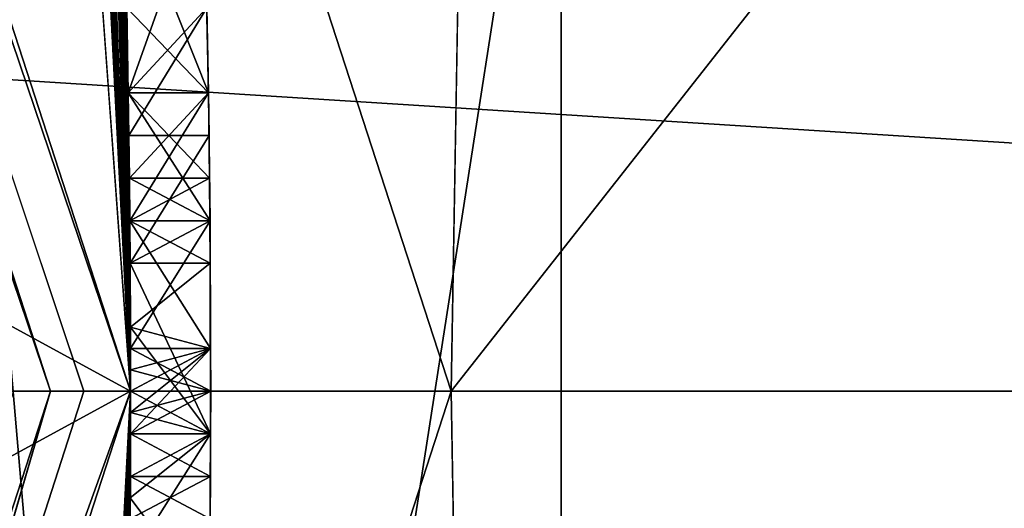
# Model space of a CAD drawing. Header units: millimetres. Extents: x -94 to 205, y -120 to 508.
# Tile 75 of 161: x 23.861 to 25.091, y -0.146 to 0.464. Entities that reach past the tile are written whole.
import ezdxf

# ---------------------------------------------------------------- set-up
doc = ezdxf.new("R2010")
doc.units = ezdxf.units.MM
doc.header["$LTSCALE"] = 65.185185
for name, color, linetype in [('1', 7, 'CONTINUOUS'), ('1265', 7, 'CONTINUOUS'), ('1266', 7, 'CONTINUOUS'), ('1273', 7, 'CONTINUOUS'), ('1287', 7, 'CONTINUOUS'), ('1289', 7, 'CONTINUOUS'), ('1291', 7, 'CONTINUOUS'), ('1294', 7, 'CONTINUOUS'), ('17', 7, 'CONTINUOUS'), ('18', 7, 'CONTINUOUS'), ('294', 7, 'CONTINUOUS'), ('295', 7, 'CONTINUOUS'), ('304', 7, 'CONTINUOUS'), ('305', 7, 'CONTINUOUS'), ('308', 7, 'CONTINUOUS'), ('309', 7, 'CONTINUOUS'), ('345', 7, 'CONTINUOUS'), ('346', 7, 'CONTINUOUS'), ('351', 7, 'CONTINUOUS'), ('352', 7, 'CONTINUOUS'), ('353', 7, 'CONTINUOUS'), ('379', 7, 'CONTINUOUS'), ('380', 7, 'CONTINUOUS'), ('381', 7, 'CONTINUOUS'), ('382', 7, 'CONTINUOUS'), ('4', 7, 'CONTINUOUS'), ('404', 7, 'CONTINUOUS'), ('405', 7, 'CONTINUOUS'), ('406', 7, 'CONTINUOUS'), ('418', 7, 'CONTINUOUS'), ('419', 7, 'CONTINUOUS'), ('420', 7, 'CONTINUOUS'), ('421', 7, 'CONTINUOUS'), ('437', 7, 'CONTINUOUS'), ('443', 7, 'CONTINUOUS'), ('444', 7, 'CONTINUOUS'), ('445', 7, 'CONTINUOUS'), ('446', 7, 'CONTINUOUS'), ('447', 7, 'CONTINUOUS'), ('470', 7, 'CONTINUOUS'), ('7', 7, 'CONTINUOUS'), ('8', 7, 'CONTINUOUS'), ('949', 7, 'CONTINUOUS'), ('955', 7, 'CONTINUOUS'), ('993', 7, 'CONTINUOUS'), ('995', 7, 'CONTINUOUS')]:
    doc.layers.add(name, color=color, linetype=linetype)

msp = doc.modelspace()

# ---------------------------------------------------------------- linework, layer by layer
at = {"layer": '1', "linetype": 'CONTINUOUS'}
for points in [[(23.9, 0, -4.8), (19.3355, 14.0481, -4.8), (23.9, 0, 29), (23.9, 0, -4.8)], [(23.9, 0, 29), (19.3355, 14.0481, -4.8), (19.3355, 14.0481, 29), (23.9, 0, 29)]]:
    msp.add_3dface(points, dxfattribs=at)
at = {"layer": '1265', "linetype": 'CONTINUOUS'}
for points in [[(24.4, 0, 7), (19.74, 14.342, 7), (24.4, 0, 6), (24.4, 0, 7)], [(24.4, 0, 6), (19.74, 14.342, 7), (19.74, 14.342, 6), (24.4, 0, 6)]]:
    msp.add_3dface(points, dxfattribs=at)
at = {"layer": '1266', "linetype": 'CONTINUOUS'}
for points in [[(24.4, 0, 7), (24.4, 0, 6), (19.74, -14.342, 6), (24.4, 0, 7)], [(24.4, 0, 7), (19.74, -14.342, 6), (19.74, -14.342, 7), (24.4, 0, 7)]]:
    msp.add_3dface(points, dxfattribs=at)
at = {"layer": '1273', "linetype": 'CONTINUOUS'}
for points in [[(19.74, 14.342, 7), (24.4, 0, 7), (48, 30, 7), (19.74, 14.342, 7)], [(24.4, 0, 7), (19.74, -14.342, 7), (48, 30, 7), (24.4, 0, 7)], [(19.74, -14.342, 7), (48, -70, 7), (48, 30, 7), (19.74, -14.342, 7)]]:
    msp.add_3dface(points, dxfattribs=at)
at = {"layer": '1287', "linetype": 'CONTINUOUS'}
for points in [[(24.5373, -7.9726, 4), (24.5373, 7.9726, 4), (23.2058, 7.5399, 4), (24.5373, -7.9726, 4)], [(23.2058, -7.5399, 4), (24.5373, -7.9726, 4), (23.2058, 7.5399, 4), (23.2058, -7.5399, 4)]]:
    msp.add_3dface(points, dxfattribs=at)
at = {"layer": '1289', "linetype": 'CONTINUOUS'}
for points in [[(25.6785, 8.3434, 2), (25.6785, -8.3434, 2), (23.2058, -7.5399, 2), (25.6785, 8.3434, 2)], [(23.2058, 7.5399, 2), (25.6785, 8.3434, 2), (23.2058, -7.5399, 2), (23.2058, 7.5399, 2)]]:
    msp.add_3dface(points, dxfattribs=at)
at = {"layer": '1291', "linetype": 'CONTINUOUS'}
for points in [[(24.5373, 7.9726, 4), (24.5373, -7.9726, 4), (24.5373, 7.9727, 6), (24.5373, 7.9726, 4)], [(24.5373, 7.9727, 6), (24.5373, -7.9726, 4), (24.5373, -7.9727, 6), (24.5373, 7.9727, 6)]]:
    msp.add_3dface(points, dxfattribs=at)
at = {"layer": '1294', "linetype": 'CONTINUOUS'}
for points in [[(24.4, 0, 6), (19.74, 14.342, 6), (24.5373, 7.9727, 6), (24.4, 0, 6)], [(24.4, 0, 6), (24.5373, 7.9727, 6), (24.5373, -7.9727, 6), (24.4, 0, 6)], [(19.74, -14.342, 6), (24.4, 0, 6), (24.5373, -7.9727, 6), (19.74, -14.342, 6)]]:
    msp.add_3dface(points, dxfattribs=at)
at = {"layer": '17', "linetype": 'CONTINUOUS'}
msp.add_3dface([(23.7, 0, -5), (23.9, 0, -4.8), (19.3355, -14.0481, -4.8), (23.7, 0, -5)], dxfattribs=at)
at = {"layer": '18', "linetype": 'CONTINUOUS'}
for points in [[(19.3355, 14.0481, -4.8), (23.9, 0, -4.8), (19.1737, 13.9306, -5), (19.3355, 14.0481, -4.8)], [(23.9, 0, -4.8), (23.7, 0, -5), (19.1737, 13.9306, -5), (23.9, 0, -4.8)]]:
    msp.add_3dface(points, dxfattribs=at)
at = {"layer": '294', "linetype": 'CONTINUOUS'}
for points in [[(24, 0, 70.5), (23.7434, 3.5, 49), (19.4164, 14.1068, 31.2), (24, 0, 70.5)], [(19.4164, 14.1068, 70.5), (24, 0, 70.5), (19.4164, 14.1068, 31.2), (19.4164, 14.1068, 70.5)], [(24, 0, 31.2), (19.4164, 14.1068, 31.2), (23.9631, 1.3298, 33.8333), (24, 0, 31.2)], [(23.8721, 2.4749, 51.4748), (23.7434, 3.5, 49), (24, 0, 70.5), (23.8721, 2.4749, 51.4748)], [(24, 0, 45.5), (23.8803, 2.3936, 41.125), (23.8721, 2.4749, 46.5252), (24, 0, 45.5)], [(24, 0, 52.5), (23.8721, 2.4749, 51.4748), (24, 0, 70.5), (24, 0, 52.5)], [(23.8958, 2.2341, 41.3853), (23.8803, 2.3936, 41.125), (24, 0, 45.5), (23.8958, 2.2341, 41.3853)], [(23.9102, 2.0745, 41.6458), (23.8958, 2.2341, 41.3853), (24, 0, 45.5), (23.9102, 2.0745, 41.6458)], [(23.9235, 1.915, 41.802), (23.9102, 2.0745, 41.6458), (24, 0, 45.5), (23.9235, 1.915, 41.802)], [(23.9357, 1.7553, 41.9583), (23.9235, 1.915, 41.802), (24, 0, 45.5), (23.9357, 1.7553, 41.9583)], [(23.9537, 1.4895, 42.0625), (23.9357, 1.7553, 41.9583), (24, 0, 45.5), (23.9537, 1.4895, 42.0625)], [(23.9688, 1.2234, 42.1667), (23.9537, 1.4895, 42.0625), (24, 0, 45.5), (23.9688, 1.2234, 42.1667)], [(24, 0, 35.5), (24, 0, 31.2), (23.9631, 1.3298, 33.8333), (24, 0, 35.5)], [(23.9999, 0.0798, 35.5), (24, 0, 35.5), (23.9631, 1.3298, 33.8333), (23.9999, 0.0798, 35.5)], [(23.9995, 0.1596, 35.5), (23.9999, 0.0798, 35.5), (23.9631, 1.3298, 33.8333), (23.9995, 0.1596, 35.5)], [(23.9995, 0.1596, 35.9167), (23.9995, 0.1596, 35.5), (23.9631, 1.3298, 33.8333), (23.9995, 0.1596, 35.9167)], [(23.9991, 0.2128, 36.2292), (23.9995, 0.1596, 35.9167), (23.9631, 1.3298, 33.8333), (23.9991, 0.2128, 36.2292)], [(23.9985, 0.266, 36.5417), (23.9991, 0.2128, 36.2292), (23.9631, 1.3298, 33.8333), (23.9985, 0.266, 36.5417)], [(23.9971, 0.3723, 36.6979), (23.9985, 0.266, 36.5417), (23.9631, 1.3298, 33.8333), (23.9971, 0.3723, 36.6979)], [(23.9952, 0.4787, 36.8542), (23.9971, 0.3723, 36.6979), (23.9631, 1.3298, 33.8333), (23.9952, 0.4787, 36.8542)], [(23.9764, 1.0639, 42.1667), (23.9688, 1.2234, 42.1667), (24, 0, 45.5), (23.9764, 1.0639, 42.1667)], [(23.983, 0.9043, 42.1667), (23.9764, 1.0639, 42.1667), (24, 0, 45.5), (23.983, 0.9043, 42.1667)], [(23.9915, 0.6383, 42.0625), (23.983, 0.9043, 42.1667), (24, 0, 45.5), (23.9915, 0.6383, 42.0625)], [(23.9971, 0.3723, 38.625), (23.9952, 0.4787, 37.4792), (23.9915, 0.6383, 38.5208), (23.9971, 0.3723, 38.625)], [(23.9971, 0.3723, 41.9583), (23.9915, 0.6383, 42.0625), (24, 0, 45.5), (23.9971, 0.3723, 41.9583)], [(23.9979, 0.3192, 37.375), (23.9952, 0.4787, 37.4792), (23.9971, 0.3723, 38.625), (23.9979, 0.3192, 37.375)], [(23.9991, 0.2128, 38.8333), (23.9979, 0.3192, 37.375), (23.9971, 0.3723, 38.625), (23.9991, 0.2128, 38.8333)], [(23.9991, 0.2128, 41.75), (23.9971, 0.3723, 41.9583), (24, 0, 45.5), (23.9991, 0.2128, 41.75)], [(23.9995, 0.1596, 37.2708), (23.9979, 0.3192, 37.375), (23.9991, 0.2128, 38.8333), (23.9995, 0.1596, 37.2708)], [(23.9999, 0.0532, 39.0417), (23.9995, 0.1596, 37.2708), (23.9991, 0.2128, 38.8333), (23.9999, 0.0532, 39.0417)], [(23.9999, 0.0532, 41.5417), (23.9991, 0.2128, 41.75), (24, 0, 45.5), (23.9999, 0.0532, 41.5417)], [(23.9999, 0.0798, 37.0755), (23.9995, 0.1596, 37.2708), (23.9999, 0.0532, 39.0417), (23.9999, 0.0798, 37.0755)], [(24, 0, 36.8802), (23.9999, 0.0798, 37.0755), (24, 0, 39.1458), (24, 0, 36.8802)], [(24, 0, 39.1458), (23.9999, 0.0798, 37.0755), (24, 0.0266, 39.0938), (24, 0, 39.1458)], [(24, 0.0266, 39.0938), (23.9999, 0.0798, 37.0755), (23.9999, 0.0532, 39.0417), (24, 0.0266, 39.0938)], [(24, 0.0266, 41.4896), (23.9999, 0.0532, 41.5417), (24, 0, 45.5), (24, 0.0266, 41.4896)], [(24, 0, 41.4375), (24, 0.0266, 41.4896), (24, 0, 45.5), (24, 0, 41.4375)]]:
    msp.add_3dface(points, dxfattribs=at)
at = {"layer": '295', "linetype": 'CONTINUOUS'}
for points in [[(24, 0, 52.5), (24, 0, 70.5), (19.4164, -14.1068, 70.5), (24, 0, 52.5)], [(24, 0, 52.5), (19.4164, -14.1068, 70.5), (23.8721, -2.4749, 51.4748), (24, 0, 52.5)], [(24, 0, 31.2), (23.9007, -2.1809, 34.4583), (19.4164, -14.1068, 31.2), (24, 0, 31.2)], [(24, 0, 41.4375), (24, 0, 45.5), (23.8721, -2.4749, 46.5252), (24, 0, 41.4375)], [(24, 0, 41.4375), (23.8721, -2.4749, 46.5252), (24, -0.0266, 41.3854), (24, 0, 41.4375)], [(23.9007, -2.1809, 34.4583), (24, 0, 31.2), (23.9192, -1.9682, 34.2501), (23.9007, -2.1809, 34.4583)], [(23.9192, -1.9682, 34.2501), (24, 0, 31.2), (23.9357, -1.7553, 34.0417), (23.9192, -1.9682, 34.2501)], [(23.9357, -1.7553, 34.0417), (24, 0, 31.2), (23.9504, -1.5426, 33.9896), (23.9357, -1.7553, 34.0417)], [(23.9504, -1.5426, 33.9896), (24, 0, 31.2), (23.9631, -1.3298, 33.9375), (23.9504, -1.5426, 33.9896)], [(23.9631, -1.3298, 33.9375), (24, 0, 31.2), (23.9631, -1.3298, 34.4583), (23.9631, -1.3298, 33.9375)], [(23.9631, -1.3298, 34.4583), (24, 0, 31.2), (23.9631, -1.3298, 36.9583), (23.9631, -1.3298, 34.4583)], [(23.9631, -1.3298, 36.9583), (24, 0, 31.2), (23.9688, -1.2234, 36.9583), (23.9631, -1.3298, 36.9583)], [(23.9688, -1.2234, 36.9583), (24, 0, 31.2), (23.974, -1.117, 36.9583), (23.9688, -1.2234, 36.9583)], [(23.974, -1.117, 36.9583), (24, 0, 31.2), (23.983, -0.9043, 36.8542), (23.974, -1.117, 36.9583)], [(23.983, -0.9043, 36.8542), (24, 0, 31.2), (23.99, -0.6915, 36.75), (23.983, -0.9043, 36.8542)], [(23.99, -0.6915, 36.75), (24, 0, 31.2), (23.9929, -0.5851, 36.6458), (23.99, -0.6915, 36.75)], [(23.9929, -0.5851, 36.6458), (24, 0, 31.2), (23.9952, -0.4787, 36.5417), (23.9929, -0.5851, 36.6458)], [(23.9952, -0.4787, 36.5417), (24, 0, 31.2), (23.9971, -0.3723, 36.2292), (23.9952, -0.4787, 36.5417)], [(23.9971, -0.3723, 36.2292), (24, 0, 31.2), (23.9985, -0.266, 35.5), (23.9971, -0.3723, 36.2292)], [(23.9985, -0.266, 35.5), (24, 0, 31.2), (23.9996, -0.133, 35.5), (23.9985, -0.266, 35.5)], [(24, 0, 31.2), (24, 0, 35.5), (23.9996, -0.133, 35.5), (24, 0, 31.2)], [(24, 0, 36.8802), (24, 0, 39.1458), (24, -0.0266, 39.1979), (24, 0, 36.8802)], [(24, 0, 36.8802), (24, -0.0266, 39.1979), (24, -0.0266, 36.8151), (24, 0, 36.8802)], [(24, -0.0266, 41.3854), (23.8721, -2.4749, 46.5252), (23.9999, -0.0532, 41.3333), (24, -0.0266, 41.3854)], [(23.9999, -0.0532, 39.25), (23.9999, -0.0532, 36.75), (24, -0.0266, 36.8151), (23.9999, -0.0532, 39.25)], [(24, -0.0266, 39.1979), (23.9999, -0.0532, 39.25), (24, -0.0266, 36.8151), (24, -0.0266, 39.1979)], [(23.9999, -0.0532, 41.3333), (23.8721, -2.4749, 46.5252), (23.9998, -0.1064, 41.4375), (23.9999, -0.0532, 41.3333)], [(23.9991, -0.2128, 36.9583), (23.9999, -0.0532, 36.75), (23.9995, -0.1596, 39.0417), (23.9991, -0.2128, 36.9583)], [(23.9995, -0.1596, 39.0417), (23.9999, -0.0532, 36.75), (23.9998, -0.1064, 39.1458), (23.9995, -0.1596, 39.0417)], [(23.9998, -0.1064, 39.1458), (23.9999, -0.0532, 36.75), (23.9999, -0.0532, 39.25), (23.9998, -0.1064, 39.1458)], [(23.9998, -0.1064, 41.4375), (23.8721, -2.4749, 46.5252), (23.9995, -0.1596, 41.5417), (23.9998, -0.1064, 41.4375)]]:
    msp.add_3dface(points, dxfattribs=at)
at = {"layer": '304', "linetype": 'CONTINUOUS'}
for points in [[(24, 0, 70.5), (19.0165, -13.8066, 71), (19.4164, -14.1068, 70.5), (24, 0, 70.5)], [(19.0165, -13.8066, 71), (24, 0, 70.5), (23.8536, 0, 70.8536), (19.0165, -13.8066, 71)]]:
    msp.add_3dface(points, dxfattribs=at)
at = {"layer": '305', "linetype": 'CONTINUOUS'}
msp.add_3dface([(24, 0, 70.5), (19.4164, 14.1068, 70.5), (23.8536, 0, 70.8536), (24, 0, 70.5)], dxfattribs=at)
at = {"layer": '308', "linetype": 'CONTINUOUS'}
for points in [[(23.8721, 2.4749, 51.4748), (24, 0, 52.5), (18.5, 3, 50.8028), (23.8721, 2.4749, 51.4748)], [(18.5, 3, 50.8028), (24, 0, 52.5), (18.5, 0, 52.5), (18.5, 3, 50.8028)], [(24, 0, 52.5), (23.8721, -2.4749, 51.4748), (18.5, 0, 52.5), (24, 0, 52.5)], [(18.5, 0, 52.5), (23.8721, -2.4749, 51.4748), (18.5, -3, 50.8028), (18.5, 0, 52.5)]]:
    msp.add_3dface(points, dxfattribs=at)
at = {"layer": '309', "linetype": 'CONTINUOUS'}
for points in [[(23.8721, 2.4749, 46.5252), (18.5, 3, 47.1972), (18.5, 0, 45.5), (23.8721, 2.4749, 46.5252)], [(24, 0, 45.5), (23.8721, 2.4749, 46.5252), (18.5, 0, 45.5), (24, 0, 45.5)], [(23.8721, -2.4749, 46.5252), (24, 0, 45.5), (18.5, -3, 47.1972), (23.8721, -2.4749, 46.5252)], [(18.5, -3, 47.1972), (24, 0, 45.5), (18.5, 0, 45.5), (18.5, -3, 47.1972)]]:
    msp.add_3dface(points, dxfattribs=at)
at = {"layer": '345', "linetype": 'CONTINUOUS'}
for points in [[(19.4164, -14.1068, 31.2), (23.8, 0, 31), (23.9414, 0, 31.0586), (19.4164, -14.1068, 31.2)], [(24, 0, 31.2), (19.4164, -14.1068, 31.2), (23.9414, 0, 31.0586), (24, 0, 31.2)]]:
    msp.add_3dface(points, dxfattribs=at)
at = {"layer": '346', "linetype": 'CONTINUOUS'}
for points in [[(19.2593, 13.9829, 31), (19.4164, 14.1068, 31.2), (24, 0, 31.2), (19.2593, 13.9829, 31)], [(23.8, 0, 31), (19.2593, 13.9829, 31), (23.9414, 0, 31.0586), (23.8, 0, 31)], [(19.2593, 13.9829, 31), (24, 0, 31.2), (23.9414, 0, 31.0586), (19.2593, 13.9829, 31)]]:
    msp.add_3dface(points, dxfattribs=at)
at = {"layer": '351', "linetype": 'CONTINUOUS'}
for points in [[(23.9952, 0.4787, 37.4792), (23.9979, 0.3192, 37.375), (24.0952, 0.4787, 37.4792), (23.9952, 0.4787, 37.4792)], [(24.0952, 0.4787, 37.4792), (23.9979, 0.3192, 37.375), (24.0979, 0.3192, 37.375), (24.0952, 0.4787, 37.4792)], [(23.9979, 0.3192, 37.375), (23.9995, 0.1596, 37.2708), (24.0979, 0.3192, 37.375), (23.9979, 0.3192, 37.375)], [(24.0979, 0.3192, 37.375), (23.9995, 0.1596, 37.2708), (24.0995, 0.1596, 37.2708), (24.0979, 0.3192, 37.375)]]:
    msp.add_3dface(points, dxfattribs=at)
at = {"layer": '352', "linetype": 'CONTINUOUS'}
for points in [[(23.9995, 0.1596, 37.2708), (23.9999, 0.0798, 37.0755), (24.0995, 0.1596, 37.2708), (23.9995, 0.1596, 37.2708)], [(24.0995, 0.1596, 37.2708), (23.9999, 0.0798, 37.0755), (24.0999, 0.0532, 37.0104), (24.0995, 0.1596, 37.2708)], [(23.9999, 0.0798, 37.0755), (24, 0, 36.8802), (24.0999, 0.0532, 37.0104), (23.9999, 0.0798, 37.0755)], [(24, -0.0266, 36.8151), (23.9999, -0.0532, 36.75), (24.0999, 0.0532, 37.0104), (24, -0.0266, 36.8151)], [(24.0999, 0.0532, 37.0104), (23.9999, -0.0532, 36.75), (24.0999, -0.0532, 36.75), (24.0999, 0.0532, 37.0104)], [(24, 0, 36.8802), (24, -0.0266, 36.8151), (24.0999, 0.0532, 37.0104), (24, 0, 36.8802)]]:
    msp.add_3dface(points, dxfattribs=at)
at = {"layer": '353', "linetype": 'CONTINUOUS'}
for points in [[(23.9999, -0.0532, 36.75), (23.9991, -0.2128, 36.9583), (24.0999, -0.0532, 36.75), (23.9999, -0.0532, 36.75)], [(24.0999, -0.0532, 36.75), (23.9991, -0.2128, 36.9583), (24.0991, -0.2128, 36.9583), (24.0999, -0.0532, 36.75)]]:
    msp.add_3dface(points, dxfattribs=at)
at = {"layer": '379', "linetype": 'CONTINUOUS'}
for points in [[(23.9999, 0.0798, 35.5), (23.9995, 0.1596, 35.5), (24.0999, -0.0532, 35.5), (23.9999, 0.0798, 35.5)], [(24.0999, -0.0532, 35.5), (23.9995, 0.1596, 35.5), (24.0995, 0.1596, 35.5), (24.0999, -0.0532, 35.5)], [(24, 0, 35.5), (23.9999, 0.0798, 35.5), (24.0999, -0.0532, 35.5), (24, 0, 35.5)], [(23.9996, -0.133, 35.5), (24, 0, 35.5), (24.0999, -0.0532, 35.5), (23.9996, -0.133, 35.5)], [(24.0985, -0.266, 35.5), (23.9996, -0.133, 35.5), (24.0999, -0.0532, 35.5), (24.0985, -0.266, 35.5)], [(23.9985, -0.266, 35.5), (23.9996, -0.133, 35.5), (24.0985, -0.266, 35.5), (23.9985, -0.266, 35.5)]]:
    msp.add_3dface(points, dxfattribs=at)
at = {"layer": '380', "linetype": 'CONTINUOUS'}
for points in [[(23.9995, 0.1596, 35.5), (23.9995, 0.1596, 35.9167), (24.0995, 0.1596, 35.5), (23.9995, 0.1596, 35.5)], [(24.0995, 0.1596, 35.5), (23.9995, 0.1596, 35.9167), (24.0995, 0.1596, 35.9167), (24.0995, 0.1596, 35.5)]]:
    msp.add_3dface(points, dxfattribs=at)
at = {"layer": '381', "linetype": 'CONTINUOUS'}
for points in [[(23.9991, 0.2128, 36.2292), (23.9985, 0.266, 36.5417), (24.0991, 0.2128, 36.2292), (23.9991, 0.2128, 36.2292)], [(24.0991, 0.2128, 36.2292), (23.9985, 0.266, 36.5417), (24.0985, 0.266, 36.5417), (24.0991, 0.2128, 36.2292)], [(23.9995, 0.1596, 35.9167), (23.9991, 0.2128, 36.2292), (24.0995, 0.1596, 35.9167), (23.9995, 0.1596, 35.9167)], [(24.0995, 0.1596, 35.9167), (23.9991, 0.2128, 36.2292), (24.0991, 0.2128, 36.2292), (24.0995, 0.1596, 35.9167)]]:
    msp.add_3dface(points, dxfattribs=at)
at = {"layer": '382', "linetype": 'CONTINUOUS'}
for points in [[(23.9971, 0.3723, 36.6979), (23.9952, 0.4787, 36.8542), (24.0971, 0.3723, 36.6979), (23.9971, 0.3723, 36.6979)], [(24.0971, 0.3723, 36.6979), (23.9952, 0.4787, 36.8542), (24.0952, 0.4787, 36.8542), (24.0971, 0.3723, 36.6979)], [(23.9985, 0.266, 36.5417), (23.9971, 0.3723, 36.6979), (24.0985, 0.266, 36.5417), (23.9985, 0.266, 36.5417)], [(24.0985, 0.266, 36.5417), (23.9971, 0.3723, 36.6979), (24.0971, 0.3723, 36.6979), (24.0985, 0.266, 36.5417)]]:
    msp.add_3dface(points, dxfattribs=at)
at = {"layer": '4', "linetype": 'CONTINUOUS'}
for points in [[(23.9, 0, -4.8), (23.9, 0, 29), (19.3355, -14.0481, 29), (23.9, 0, -4.8)], [(19.3355, -14.0481, -4.8), (23.9, 0, -4.8), (19.3355, -14.0481, 29), (19.3355, -14.0481, -4.8)]]:
    msp.add_3dface(points, dxfattribs=at)
at = {"layer": '404', "linetype": 'CONTINUOUS'}
for points in [[(24, 0.0266, 39.0938), (23.9999, 0.0532, 39.0417), (24.1, 0, 39.1458), (24, 0.0266, 39.0938)], [(24.1, 0, 39.1458), (23.9999, 0.0532, 39.0417), (24.0999, 0.0532, 39.0417), (24.1, 0, 39.1458)], [(24, 0, 39.1458), (24, 0.0266, 39.0938), (24.1, 0, 39.1458), (24, 0, 39.1458)], [(24, -0.0266, 39.1979), (24, 0, 39.1458), (24.0999, -0.0532, 39.25), (24, -0.0266, 39.1979)], [(24.0999, -0.0532, 39.25), (24, 0, 39.1458), (24.1, 0, 39.1458), (24.0999, -0.0532, 39.25)], [(23.9999, -0.0532, 39.25), (24, -0.0266, 39.1979), (24.0999, -0.0532, 39.25), (23.9999, -0.0532, 39.25)]]:
    msp.add_3dface(points, dxfattribs=at)
at = {"layer": '405', "linetype": 'CONTINUOUS'}
for points in [[(23.9991, 0.2128, 38.8333), (23.9971, 0.3723, 38.625), (24.0991, 0.2128, 38.8333), (23.9991, 0.2128, 38.8333)], [(24.0991, 0.2128, 38.8333), (23.9971, 0.3723, 38.625), (24.0971, 0.3723, 38.625), (24.0991, 0.2128, 38.8333)], [(23.9999, 0.0532, 39.0417), (23.9991, 0.2128, 38.8333), (24.0999, 0.0532, 39.0417), (23.9999, 0.0532, 39.0417)], [(24.0999, 0.0532, 39.0417), (23.9991, 0.2128, 38.8333), (24.0991, 0.2128, 38.8333), (24.0999, 0.0532, 39.0417)]]:
    msp.add_3dface(points, dxfattribs=at)
at = {"layer": '406', "linetype": 'CONTINUOUS'}
for points in [[(23.9971, 0.3723, 38.625), (23.9915, 0.6383, 38.5208), (24.0971, 0.3723, 38.625), (23.9971, 0.3723, 38.625)], [(24.0971, 0.3723, 38.625), (23.9915, 0.6383, 38.5208), (24.0915, 0.6383, 38.5208), (24.0971, 0.3723, 38.625)]]:
    msp.add_3dface(points, dxfattribs=at)
at = {"layer": '418', "linetype": 'CONTINUOUS'}
for points in [[(23.9915, 0.6383, 42.0625), (23.9971, 0.3723, 41.9583), (24.0915, 0.6383, 42.0625), (23.9915, 0.6383, 42.0625)], [(24.0915, 0.6383, 42.0625), (23.9971, 0.3723, 41.9583), (24.0971, 0.3723, 41.9583), (24.0915, 0.6383, 42.0625)]]:
    msp.add_3dface(points, dxfattribs=at)
at = {"layer": '419', "linetype": 'CONTINUOUS'}
for points in [[(23.9971, 0.3723, 41.9583), (23.9991, 0.2128, 41.75), (24.0971, 0.3723, 41.9583), (23.9971, 0.3723, 41.9583)], [(24.0971, 0.3723, 41.9583), (23.9991, 0.2128, 41.75), (24.0991, 0.2128, 41.75), (24.0971, 0.3723, 41.9583)], [(23.9991, 0.2128, 41.75), (23.9999, 0.0532, 41.5417), (24.0991, 0.2128, 41.75), (23.9991, 0.2128, 41.75)], [(24.0991, 0.2128, 41.75), (23.9999, 0.0532, 41.5417), (24.0999, 0.0532, 41.5417), (24.0991, 0.2128, 41.75)]]:
    msp.add_3dface(points, dxfattribs=at)
at = {"layer": '420', "linetype": 'CONTINUOUS'}
for points in [[(23.9999, 0.0532, 41.5417), (24, 0.0266, 41.4896), (24.0999, 0.0532, 41.5417), (23.9999, 0.0532, 41.5417)], [(24, 0.0266, 41.4896), (24, 0, 41.4375), (24.0999, 0.0532, 41.5417), (24, 0.0266, 41.4896)], [(24.0999, 0.0532, 41.5417), (24, 0, 41.4375), (24.1, 0, 41.4375), (24.0999, 0.0532, 41.5417)], [(24, -0.0266, 41.3854), (23.9999, -0.0532, 41.3333), (24.1, 0, 41.4375), (24, -0.0266, 41.3854)], [(24.1, 0, 41.4375), (23.9999, -0.0532, 41.3333), (24.0999, -0.0532, 41.3333), (24.1, 0, 41.4375)], [(24, 0, 41.4375), (24, -0.0266, 41.3854), (24.1, 0, 41.4375), (24, 0, 41.4375)]]:
    msp.add_3dface(points, dxfattribs=at)
at = {"layer": '421', "linetype": 'CONTINUOUS'}
for points in [[(23.9999, -0.0532, 41.3333), (23.9998, -0.1064, 41.4375), (24.0999, -0.0532, 41.3333), (23.9999, -0.0532, 41.3333)], [(24.0999, -0.0532, 41.3333), (23.9998, -0.1064, 41.4375), (24.0998, -0.1064, 41.4375), (24.0999, -0.0532, 41.3333)], [(23.9998, -0.1064, 41.4375), (23.9995, -0.1596, 41.5417), (24.0998, -0.1064, 41.4375), (23.9998, -0.1064, 41.4375)], [(24.0998, -0.1064, 41.4375), (23.9995, -0.1596, 41.5417), (24.0995, -0.1596, 41.5417), (24.0998, -0.1064, 41.4375)]]:
    msp.add_3dface(points, dxfattribs=at)
at = {"layer": '437', "linetype": 'CONTINUOUS'}
for points in [[(23.9998, -0.1064, 39.1458), (23.9999, -0.0532, 39.25), (24.0998, -0.1064, 39.1458), (23.9998, -0.1064, 39.1458)], [(23.9999, -0.0532, 39.25), (24.0999, -0.0532, 39.25), (24.0998, -0.1064, 39.1458), (23.9999, -0.0532, 39.25)], [(23.9995, -0.1596, 39.0417), (23.9998, -0.1064, 39.1458), (24.0995, -0.1596, 39.0417), (23.9995, -0.1596, 39.0417)], [(24.0995, -0.1596, 39.0417), (23.9998, -0.1064, 39.1458), (24.0998, -0.1064, 39.1458), (24.0995, -0.1596, 39.0417)]]:
    msp.add_3dface(points, dxfattribs=at)
at = {"layer": '443', "linetype": 'CONTINUOUS'}
for points in [[(24.0952, 0.4787, 39.25), (23.9952, 0.4787, 39.25), (23.9971, 0.3723, 39.4583), (24.0952, 0.4787, 39.25)], [(24.0952, 0.4787, 39.25), (23.9971, 0.3723, 39.4583), (24.0971, 0.3723, 39.4583), (24.0952, 0.4787, 39.25)], [(23.9971, 0.3723, 39.4583), (23.9985, 0.266, 39.6667), (24.0971, 0.3723, 39.4583), (23.9971, 0.3723, 39.4583)], [(24.0971, 0.3723, 39.4583), (23.9985, 0.266, 39.6667), (24.0985, 0.266, 39.6667), (24.0971, 0.3723, 39.4583)]]:
    msp.add_3dface(points, dxfattribs=at)
at = {"layer": '444', "linetype": 'CONTINUOUS'}
for points in [[(24.0985, 0.266, 39.6667), (23.9985, 0.266, 39.6667), (23.9991, 0.2128, 39.875), (24.0985, 0.266, 39.6667)], [(24.0985, 0.266, 39.6667), (23.9991, 0.2128, 39.875), (24.0991, 0.2128, 39.875), (24.0985, 0.266, 39.6667)], [(23.9991, 0.2128, 39.875), (23.9995, 0.1596, 40.0833), (24.0991, 0.2128, 39.875), (23.9991, 0.2128, 39.875)], [(24.0991, 0.2128, 39.875), (23.9995, 0.1596, 40.0833), (24.0995, 0.1596, 40.0833), (24.0991, 0.2128, 39.875)]]:
    msp.add_3dface(points, dxfattribs=at)
at = {"layer": '445', "linetype": 'CONTINUOUS'}
for points in [[(24.0995, 0.1596, 40.0833), (23.9995, 0.1596, 40.0833), (23.9995, 0.1596, 40.5), (24.0995, 0.1596, 40.0833)], [(24.0995, 0.1596, 40.5), (24.0995, 0.1596, 40.0833), (23.9995, 0.1596, 40.5), (24.0995, 0.1596, 40.5)]]:
    msp.add_3dface(points, dxfattribs=at)
at = {"layer": '446', "linetype": 'CONTINUOUS'}
for points in [[(24.0985, 0.266, 40.9167), (24.0991, 0.2128, 40.7083), (23.9985, 0.266, 40.9167), (24.0985, 0.266, 40.9167)], [(23.9985, 0.266, 40.9167), (24.0991, 0.2128, 40.7083), (23.9991, 0.2128, 40.7083), (23.9985, 0.266, 40.9167)], [(24.0995, 0.1596, 40.5), (23.9995, 0.1596, 40.5), (23.9991, 0.2128, 40.7083), (24.0995, 0.1596, 40.5)], [(24.0991, 0.2128, 40.7083), (24.0995, 0.1596, 40.5), (23.9991, 0.2128, 40.7083), (24.0991, 0.2128, 40.7083)]]:
    msp.add_3dface(points, dxfattribs=at)
at = {"layer": '447', "linetype": 'CONTINUOUS'}
for points in [[(24.0952, 0.4787, 41.3333), (24.0971, 0.3723, 41.125), (23.9952, 0.4787, 41.3333), (24.0952, 0.4787, 41.3333)], [(23.9952, 0.4787, 41.3333), (24.0971, 0.3723, 41.125), (23.9971, 0.3723, 41.125), (23.9952, 0.4787, 41.3333)], [(24.0985, 0.266, 40.9167), (23.9985, 0.266, 40.9167), (23.9971, 0.3723, 41.125), (24.0985, 0.266, 40.9167)], [(24.0971, 0.3723, 41.125), (24.0985, 0.266, 40.9167), (23.9971, 0.3723, 41.125), (24.0971, 0.3723, 41.125)]]:
    msp.add_3dface(points, dxfattribs=at)
at = {"layer": '470', "color": 7, "linetype": 'CONTINUOUS', "true_color": 0x000000}
for points in [[(24.0971, 0.3723, 38.625), (24.0915, 0.6383, 38.5208), (24.0971, 0.3723, 39.4583), (24.0971, 0.3723, 38.625)], [(24.0915, 0.6383, 38.5208), (24.0952, 0.4787, 39.25), (24.0971, 0.3723, 39.4583), (24.0915, 0.6383, 38.5208)], [(24.0915, 0.6383, 42.0625), (24.0971, 0.3723, 41.9583), (24.0952, 0.4787, 41.3333), (24.0915, 0.6383, 42.0625)], [(24.0971, 0.3723, 41.9583), (24.0971, 0.3723, 41.125), (24.0952, 0.4787, 41.3333), (24.0971, 0.3723, 41.9583)], [(24.0991, 0.2128, 38.8333), (24.0971, 0.3723, 38.625), (24.0985, 0.266, 39.6667), (24.0991, 0.2128, 38.8333)], [(24.0971, 0.3723, 38.625), (24.0971, 0.3723, 39.4583), (24.0985, 0.266, 39.6667), (24.0971, 0.3723, 38.625)], [(24.0971, 0.3723, 41.9583), (24.0991, 0.2128, 41.75), (24.0985, 0.266, 40.9167), (24.0971, 0.3723, 41.9583)], [(24.0971, 0.3723, 41.9583), (24.0985, 0.266, 40.9167), (24.0971, 0.3723, 41.125), (24.0971, 0.3723, 41.9583)], [(24.0991, 0.2128, 38.8333), (24.0985, 0.266, 39.6667), (24.0991, 0.2128, 39.875), (24.0991, 0.2128, 38.8333)], [(24.0991, 0.2128, 41.75), (24.0991, 0.2128, 40.7083), (24.0985, 0.266, 40.9167), (24.0991, 0.2128, 41.75)], [(24.0999, 0.0532, 39.0417), (24.0991, 0.2128, 38.8333), (24.0999, 0.0532, 41.5417), (24.0999, 0.0532, 39.0417)], [(24.0999, 0.0532, 41.5417), (24.0991, 0.2128, 38.8333), (24.0995, 0.1596, 40.0833), (24.0999, 0.0532, 41.5417)], [(24.0991, 0.2128, 38.8333), (24.0991, 0.2128, 39.875), (24.0995, 0.1596, 40.0833), (24.0991, 0.2128, 38.8333)], [(24.0991, 0.2128, 41.75), (24.0999, 0.0532, 41.5417), (24.0991, 0.2128, 40.7083), (24.0991, 0.2128, 41.75)], [(24.0999, 0.0532, 41.5417), (24.0995, 0.1596, 40.5), (24.0991, 0.2128, 40.7083), (24.0999, 0.0532, 41.5417)], [(24.0999, 0.0532, 41.5417), (24.0995, 0.1596, 40.0833), (24.0995, 0.1596, 40.5), (24.0999, 0.0532, 41.5417)], [(24.1, 0, 39.1458), (24.0999, 0.0532, 39.0417), (24.1, 0, 41.4375), (24.1, 0, 39.1458)], [(24.0999, 0.0532, 39.0417), (24.0999, 0.0532, 41.5417), (24.1, 0, 41.4375), (24.0999, 0.0532, 39.0417)], [(24.0999, -0.0532, 39.25), (24.1, 0, 39.1458), (24.0999, -0.0532, 41.3333), (24.0999, -0.0532, 39.25)], [(24.1, 0, 39.1458), (24.1, 0, 41.4375), (24.0999, -0.0532, 41.3333), (24.1, 0, 39.1458)], [(24.0999, -0.0532, 39.25), (24.0999, -0.0532, 41.3333), (24.0998, -0.1064, 41.4375), (24.0999, -0.0532, 39.25)], [(24.0999, -0.0532, 39.25), (24.0998, -0.1064, 41.4375), (24.0998, -0.1064, 39.1458), (24.0999, -0.0532, 39.25)], [(24.0998, -0.1064, 41.4375), (24.0995, -0.1596, 41.5417), (24.0998, -0.1064, 39.1458), (24.0998, -0.1064, 41.4375)], [(24.0995, -0.1596, 41.5417), (24.0995, -0.1596, 39.0417), (24.0998, -0.1064, 39.1458), (24.0995, -0.1596, 41.5417)]]:
    msp.add_3dface(points, dxfattribs=at)
at = {"layer": '7', "linetype": 'CONTINUOUS'}
msp.add_3dface([(23.9, 0, 29), (19.3355, 14.0481, 29), (23.6071, 0, 29.7071), (23.9, 0, 29)], dxfattribs=at)
at = {"layer": '8', "linetype": 'CONTINUOUS'}
for points in [[(19.3355, -14.0481, 29), (23.9, 0, 29), (20.4444, -11.8036, 29.7071), (19.3355, -14.0481, 29)], [(23.9, 0, 29), (23.6071, 0, 29.7071), (20.4444, -11.8036, 29.7071), (23.9, 0, 29)]]:
    msp.add_3dface(points, dxfattribs=at)
at = {"layer": '949', "linetype": 'CONTINUOUS'}
for points in [[(23.9971, 0.3723, 39.4583), (23.9952, 0.4787, 39.25), (23.9971, 0.3723, 41.125), (23.9971, 0.3723, 39.4583)], [(23.9952, 0.4787, 39.25), (23.9952, 0.4787, 41.3333), (23.9971, 0.3723, 41.125), (23.9952, 0.4787, 39.25)], [(23.9985, 0.266, 39.6667), (23.9971, 0.3723, 39.4583), (23.9985, 0.266, 40.9167), (23.9985, 0.266, 39.6667)], [(23.9985, 0.266, 40.9167), (23.9971, 0.3723, 39.4583), (23.9971, 0.3723, 41.125), (23.9985, 0.266, 40.9167)], [(23.9991, 0.2128, 39.875), (23.9985, 0.266, 39.6667), (23.9991, 0.2128, 40.7083), (23.9991, 0.2128, 39.875)], [(23.9985, 0.266, 39.6667), (23.9985, 0.266, 40.9167), (23.9991, 0.2128, 40.7083), (23.9985, 0.266, 39.6667)], [(23.9995, 0.1596, 40.0833), (23.9991, 0.2128, 39.875), (23.9995, 0.1596, 40.5), (23.9995, 0.1596, 40.0833)], [(23.9995, 0.1596, 40.5), (23.9991, 0.2128, 39.875), (23.9991, 0.2128, 40.7083), (23.9995, 0.1596, 40.5)]]:
    msp.add_3dface(points, dxfattribs=at)
at = {"layer": '955', "linetype": 'CONTINUOUS'}
for points in [[(24.0952, 0.4787, 37.4792), (24.0979, 0.3192, 37.375), (24.0952, 0.4787, 36.8542), (24.0952, 0.4787, 37.4792)], [(24.0979, 0.3192, 37.375), (24.0971, 0.3723, 36.6979), (24.0952, 0.4787, 36.8542), (24.0979, 0.3192, 37.375)], [(24.0979, 0.3192, 37.375), (24.0985, 0.266, 36.5417), (24.0971, 0.3723, 36.6979), (24.0979, 0.3192, 37.375)], [(24.0979, 0.3192, 37.375), (24.0995, 0.1596, 37.2708), (24.0985, 0.266, 36.5417), (24.0979, 0.3192, 37.375)], [(24.0995, 0.1596, 37.2708), (24.0991, 0.2128, 36.2292), (24.0985, 0.266, 36.5417), (24.0995, 0.1596, 37.2708)], [(24.0995, 0.1596, 37.2708), (24.0995, 0.1596, 35.9167), (24.0991, 0.2128, 36.2292), (24.0995, 0.1596, 37.2708)], [(24.0995, 0.1596, 37.2708), (24.0999, 0.0532, 37.0104), (24.0995, 0.1596, 35.9167), (24.0995, 0.1596, 37.2708)], [(24.0999, 0.0532, 37.0104), (24.0999, -0.0532, 36.75), (24.0995, 0.1596, 35.5), (24.0999, 0.0532, 37.0104)], [(24.0999, 0.0532, 37.0104), (24.0995, 0.1596, 35.5), (24.0995, 0.1596, 35.9167), (24.0999, 0.0532, 37.0104)], [(24.0999, -0.0532, 36.75), (24.0999, -0.0532, 35.5), (24.0995, 0.1596, 35.5), (24.0999, -0.0532, 36.75)], [(24.0991, -0.2128, 36.9583), (24.0985, -0.266, 35.9167), (24.0999, -0.0532, 35.5), (24.0991, -0.2128, 36.9583)], [(24.0985, -0.266, 35.9167), (24.0985, -0.266, 35.5), (24.0999, -0.0532, 35.5), (24.0985, -0.266, 35.9167)], [(24.0999, -0.0532, 36.75), (24.0991, -0.2128, 36.9583), (24.0999, -0.0532, 35.5), (24.0999, -0.0532, 36.75)]]:
    msp.add_3dface(points, dxfattribs=at)
at = {"layer": '993', "linetype": 'CONTINUOUS'}
for points in [[(17.7354, -1.3074, 52.03), (15, -2.8579, 50.65), (30, 0, 52.3), (17.7354, -1.3074, 52.03)], [(30, 0, 52.3), (15, -2.8579, 50.65), (30, -2.8579, 50.65), (30, 0, 52.3)], [(18.3049, -0.7398, 52.216), (17.7354, -1.3074, 52.03), (30, 0, 52.3), (18.3049, -0.7398, 52.216)], [(18.5, 0, 52.3), (18.3049, -0.7398, 52.216), (30, 0, 52.3), (18.5, 0, 52.3)], [(18.5, 0, 45.7), (30, -2.8579, 47.35), (18.3049, -0.7398, 45.784), (18.5, 0, 45.7)], [(30, 0, 45.7), (30, -2.8579, 47.35), (18.5, 0, 45.7), (30, 0, 45.7)]]:
    msp.add_3dface(points, dxfattribs=at)
at = {"layer": '995', "linetype": 'CONTINUOUS'}
for points in [[(15, 2.8579, 47.35), (30, 0, 45.7), (17.7354, 1.3074, 45.97), (15, 2.8579, 47.35)], [(30, 0, 45.7), (15, 2.8579, 47.35), (30, 2.8579, 47.35), (30, 0, 45.7)], [(18.5, 0, 52.3), (30, 2.8579, 50.65), (18.3049, 0.7398, 52.216), (18.5, 0, 52.3)], [(18.5, 0, 52.3), (30, 0, 52.3), (30, 2.8579, 50.65), (18.5, 0, 52.3)], [(17.7354, 1.3074, 45.97), (30, 0, 45.7), (18.3049, 0.7398, 45.784), (17.7354, 1.3074, 45.97)], [(30, 0, 45.7), (18.5, 0, 45.7), (18.3049, 0.7398, 45.784), (30, 0, 45.7)]]:
    msp.add_3dface(points, dxfattribs=at)

doc.saveas('drawing.dxf')
